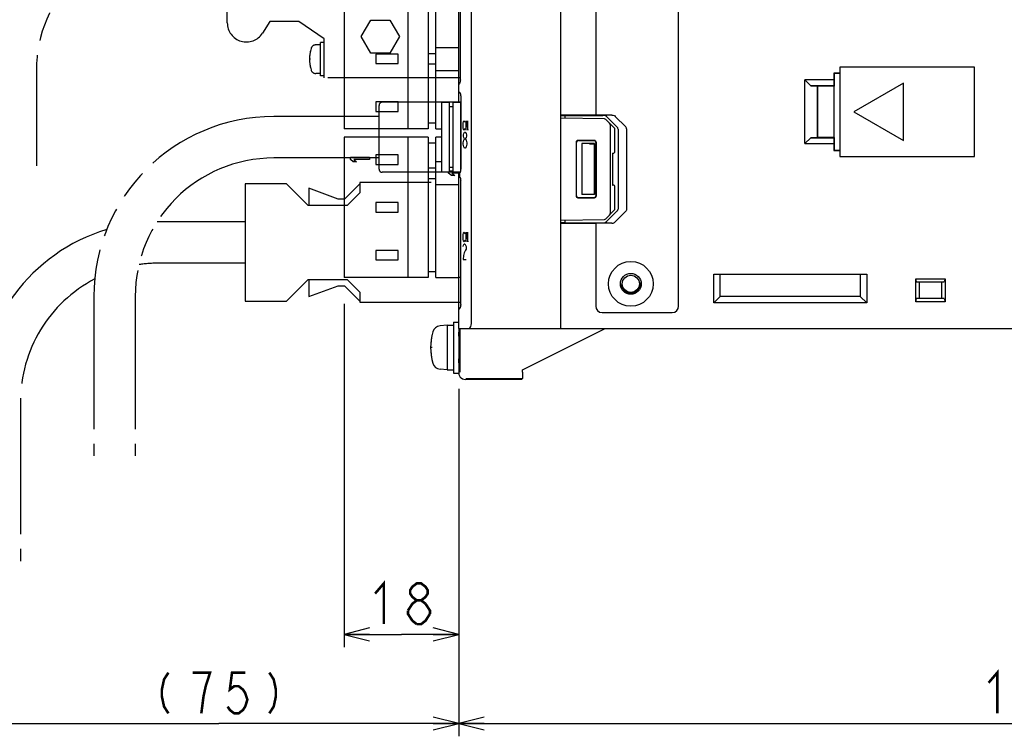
# Model space of a CAD drawing. Extents: x 0 to 840, y 0 to 594.
# Tile 16 of 21: x 531 to 686, y 216 to 328. Entities that reach past the tile are written whole.
import ezdxf

# ---------------------------------------------------------------- set-up
doc = ezdxf.new("R2010")
doc.units = 0
doc.header["$LTSCALE"] = 46.2
doc.linetypes.add('HIDDEN', pattern=[0.2, 0.1, -0.1])
doc.linetypes.add('PHANTOM', pattern=[0.8, 0.45, -0.05, 0.1, -0.05, 0.1, -0.05])
doc.layers.get('0').update_dxf_attribs({"linetype": 'CONTINUOUS'})
for name, color, linetype in [('ALL_AXIS', 7, 'CONTINUOUS'), ('ALL_CURVE', 7, 'CONTINUOUS'), ('ALL_DIM', 7, 'CONTINUOUS'), ('ALL_FEATURES', 7, 'CONTINUOUS'), ('DEFAULT_2', 8, 'HIDDEN')]:
    doc.layers.add(name, color=color, linetype=linetype)
doc.dimstyles.get("Standard").update_dxf_attribs({"dimtxt": 2.5, "dimasz": 2.5, "dimexe": 1.25, "dimexo": 0.625, "dimtad": 1, "dimcen": 2.5, "dimazin": 3, "dimtfac": 1, "dimtmove": 0, "dimatfit": 3})

# ---------------------------------------------------------------- blocks, each defined once
blk = doc.blocks.new('_OPEN')
at = {"color": 0, "linetype": 'BYBLOCK'}
for p, q in [((0, 0), (-1, 0.25)), ((-1, -0.25), (0, 0)), ((-1, 0), (0, 0))]:
    blk.add_line(p, q, dxfattribs=at)
blk = doc.blocks.new('*D0')
at = {"layer": 'ALL_DIM', "color": 2, "linetype": 'CONTINUOUS'}
for p, q in [((582.02, 283.84), (582.02, 230)), ((600, 270.51), (600, 230)), ((582.02, 232), (591.01, 232)), ((600, 232), (591.01, 232))]:
    blk.add_line(p, q, dxfattribs=at)
at = {"layer": 'ALL_DIM', "color": 2, "linetype": 'CONTINUOUS', "xscale": 4, "yscale": 4, "zscale": 4, "rotation": 180}
blk.add_blockref('_OPEN', (582.02, 232), dxfattribs=at)
at = {"layer": 'ALL_DIM', "color": 2, "linetype": 'CONTINUOUS', "xscale": 4, "yscale": 4, "zscale": 4}
blk.add_blockref('_OPEN', (600, 232), dxfattribs=at)
blk = doc.blocks.new('*D1')
at = {"layer": 'ALL_DIM', "color": 2, "linetype": 'CONTINUOUS'}
for p, q in [((780, 270.53), (780, 216)), ((600, 269.14), (600, 216)), ((600, 218), (690, 218)), ((780, 218), (690, 218))]:
    blk.add_line(p, q, dxfattribs=at)
at = {"layer": 'ALL_DIM', "color": 2, "linetype": 'CONTINUOUS', "xscale": 4, "yscale": 4, "zscale": 4, "rotation": 180}
blk.add_blockref('_OPEN', (600, 218), dxfattribs=at)
at = {"layer": 'ALL_DIM', "color": 2, "linetype": 'CONTINUOUS', "xscale": 4, "yscale": 4, "zscale": 4}
blk.add_blockref('_OPEN', (780, 218), dxfattribs=at)
blk = doc.blocks.new('*D2')
at = {"layer": 'ALL_DIM', "color": 2, "linetype": 'CONTINUOUS'}
for p, q in [((600, 270.12), (600, 216)), ((524.75, 241.5), (524.75, 216)), ((524.75, 218), (562.38, 218)), ((600, 218), (562.38, 218))]:
    blk.add_line(p, q, dxfattribs=at)
at = {"layer": 'ALL_DIM', "color": 2, "linetype": 'CONTINUOUS', "xscale": 4, "yscale": 4, "zscale": 4, "rotation": 180}
blk.add_blockref('_OPEN', (524.75, 218), dxfattribs=at)
at = {"layer": 'ALL_DIM', "color": 2, "linetype": 'CONTINUOUS', "xscale": 4, "yscale": 4, "zscale": 4}
blk.add_blockref('_OPEN', (600, 218), dxfattribs=at)

msp = doc.modelspace()

# ---------------------------------------------------------------- linework, layer by layer
at = {"layer": 'ALL_AXIS', "color": 7, "linetype": 'CONTINUOUS'}
for p, q in [((582.02, 387.3), (582.02, 311.3)), ((592.02, 387.3), (592.02, 311.3)), ((595.22, 387.3), (595.22, 311.3)), ((587.02, 323.05), (587.02, 321.55)), ((590.52, 323.05), (587.02, 323.05)), ((590.52, 321.55), (590.52, 323.05)), ((587.02, 321.55), (590.52, 321.55)), ((587.02, 315.55), (587.02, 314.05)), ((590.52, 315.55), (587.02, 315.55)), ((590.52, 314.05), (590.52, 315.55)), ((597.3, 315.5), (597.3, 304.5)), ((597.3, 315.5), (598.5, 315.5)), ((599.1, 315.5), (600.3, 315.5)), ((600.3, 315.5), (600.3, 304.828)), ((587.02, 314.05), (590.52, 314.05)), ((595.22, 311.3), (582.02, 311.3)), ((582.02, 310), (582.02, 288)), ((595.22, 310), (582.02, 310)), ((592.02, 310), (592.02, 288)), ((595.22, 310), (595.22, 288)), ((587.02, 299.75), (587.02, 298.25)), ((590.52, 299.75), (587.02, 299.75)), ((590.52, 298.25), (590.52, 299.75)), ((587.02, 298.25), (590.52, 298.25)), ((587.02, 292.25), (587.02, 290.75)), ((590.52, 292.25), (587.02, 292.25)), ((590.52, 290.75), (590.52, 292.25)), ((587.02, 290.75), (590.52, 290.75)), ((595.22, 288), (582.02, 288)), ((598.2, 280.5), (597.081, 280.402)), ((598.2, 280.5), (599.2, 280.5)), ((598.2, 280.5), (598.2, 273.5)), ((599.2, 281), (600, 281)), ((599.2, 281), (599.2, 273)), ((600, 280), (600, 273)), ((600.145, 278.772), (600, 278.772)), ((600.145, 275.228), (600, 275.228)), ((598.2, 273.5), (597.081, 273.598)), ((598.2, 273.5), (599.2, 273.5)), ((599.2, 273), (600, 273))]:
    msp.add_line(p, q, dxfattribs=at)
at = {"layer": 'ALL_AXIS', "color": 8, "linetype": 'PHANTOM'}
for p, q in [((563.695, 327.95), (563.695, 363.05)), ((570.395, 328.15), (569.215, 326.323)), ((574.895, 328.15), (570.395, 328.15)), ((578.895, 325.45), (574.895, 328.15)), ((578.295, 324.5), (577.601, 324.5)), ((578.295, 319.65), (578.295, 324.85)), ((578.895, 324.85), (578.295, 324.85)), ((578.895, 319.3), (578.895, 325.45)), ((578.295, 320), (577.601, 320)), ((578.895, 319.65), (578.295, 319.65)), ((600.254, 319.3), (578.895, 319.3))]:
    msp.add_line(p, q, dxfattribs=at)
for centre, radius, start, end in [((566.695, 327.95), 3, 180, 327.15374), ((577.601, 323.7), 0.8, 90, 163.80865), ((582.595, 322.25), 6, 163.80865, 196.19135), ((577.601, 320.8), 0.8, 196.19135, 270)]:
    msp.add_arc(centre, radius, start, end, dxfattribs=at)
at = {"layer": 'ALL_AXIS', "color": 7, "linetype": 'CONTINUOUS'}
for centre, radius, start, end in [((597.194, 279.107), 1.3, 95, 164.11915), ((604.6, 277), 9, 164.11915, 195.88085), ((597.194, 274.893), 1.3, 195.88085, 265)]:
    msp.add_arc(centre, radius, start, end, dxfattribs=at)
at = {"layer": 'ALL_CURVE', "color": 8, "linetype": 'HIDDEN'}
for p, q in [((584.693, 325.8), (586.194, 328.4)), ((586.194, 328.4), (589.196, 328.4)), ((589.196, 328.4), (590.697, 325.8)), ((586.194, 323.2), (584.693, 325.8)), ((590.697, 325.8), (589.196, 323.2)), ((589.196, 323.2), (586.194, 323.2))]:
    msp.add_line(p, q, dxfattribs=at)
at = {"layer": 'ALL_CURVE', "color": 8, "linetype": 'PHANTOM'}
msp.add_line((576.738, 322.25), (576.595, 322.25), dxfattribs=at)
at = {"layer": 'ALL_CURVE', "color": 4, "linetype": 'CONTINUOUS'}
for p, q in [((600.682, 311.85), (600.71, 312.225)), ((600.71, 312.225), (600.766, 312.475)), ((600.766, 312.475), (600.821, 312.6)), ((600.821, 312.6), (600.877, 312.6)), ((600.877, 312.6), (600.933, 312.475)), ((600.933, 312.475), (600.961, 312.35)), ((601.183, 311.1), (601.183, 312.6)), ((601.183, 312.6), (601.406, 311.1)), ((601.406, 311.1), (601.406, 312.6)), ((600.71, 311.475), (600.682, 311.85)), ((600.766, 311.225), (600.71, 311.475)), ((600.74, 310.383), (600.798, 310.592)), ((600.821, 311.1), (600.766, 311.225)), ((600.798, 310.592), (600.914, 310.8)), ((600.877, 311.1), (600.821, 311.1)), ((600.933, 311.225), (600.877, 311.1)), ((600.914, 310.8), (601.03, 310.8)), ((600.961, 311.35), (600.933, 311.225)), ((601.03, 310.8), (601.146, 310.592)), ((601.146, 310.592), (601.204, 310.383)), ((600.682, 309.133), (600.798, 309.55)), ((600.682, 308.925), (600.682, 309.133)), ((600.798, 308.508), (600.682, 308.925)), ((600.74, 310.175), (600.74, 310.383)), ((600.798, 309.967), (600.74, 310.175)), ((600.914, 309.758), (600.798, 309.967)), ((600.798, 309.55), (600.914, 309.758)), ((600.914, 309.758), (601.03, 309.758)), ((601.146, 309.967), (601.03, 309.758)), ((601.03, 309.758), (601.146, 309.55)), ((601.204, 310.175), (601.146, 309.967)), ((601.146, 309.55), (601.262, 309.133)), ((601.262, 308.925), (601.146, 308.508)), ((601.204, 310.383), (601.204, 310.175)), ((601.262, 309.133), (601.262, 308.925)), ((600.914, 308.3), (600.798, 308.508)), ((601.03, 308.3), (600.914, 308.3)), ((601.146, 308.508), (601.03, 308.3)), ((583.02, 306.5), (583.02, 306.875)), ((583.02, 306.875), (586.02, 306.875)), ((583.467, 306.125), (583.02, 306.5)), ((583.977, 306.125), (583.467, 306.125)), ((583.531, 306.5), (583.977, 306.125)), ((586.02, 306.5), (583.531, 306.5)), ((586.02, 306.875), (586.02, 306.5)), ((598.42, 304.35), (598.42, 304.5)), ((598.867, 303.975), (598.42, 304.35)), ((598.5, 304.725), (599.1, 304.725)), ((598.931, 304.35), (599.377, 303.975)), ((600, 304.35), (598.931, 304.35)), ((599.377, 303.975), (598.867, 303.975)), ((600.766, 294.975), (600.821, 295.1)), ((600.821, 295.1), (600.877, 295.1)), ((600.877, 295.1), (600.933, 294.975)), ((601.183, 293.6), (601.183, 295.1)), ((601.183, 295.1), (601.406, 293.6)), ((601.406, 293.6), (601.406, 295.1)), ((600.682, 294.35), (600.71, 294.725)), ((600.71, 293.975), (600.682, 294.35)), ((600.71, 294.725), (600.766, 294.975)), ((600.766, 293.725), (600.71, 293.975)), ((600.821, 293.6), (600.766, 293.725)), ((600.877, 293.6), (600.821, 293.6)), ((600.933, 293.725), (600.877, 293.6)), ((600.933, 294.975), (600.961, 294.85)), ((600.961, 293.85), (600.933, 293.725)), ((600.682, 292.883), (600.74, 293.092)), ((600.74, 293.092), (600.856, 293.3)), ((600.856, 293.3), (600.972, 293.3)), ((601.088, 292.258), (600.856, 291.842)), ((600.972, 293.3), (601.088, 293.092)), ((601.088, 293.092), (601.146, 292.883)), ((601.146, 292.467), (601.088, 292.258)), ((601.146, 292.883), (601.146, 292.467)), ((600.74, 291.425), (600.682, 290.8)), ((600.682, 290.8), (601.146, 290.8)), ((600.856, 291.842), (600.74, 291.425))]:
    msp.add_line(p, q, dxfattribs=at)
at = {"layer": 'ALL_CURVE', "color": 40, "linetype": 'CONTINUOUS'}
msp.add_line((595.848, 277), (595.6, 277), dxfattribs=at)
at = {"layer": 'ALL_CURVE', "color": 8, "linetype": 'PHANTOM'}
msp.add_arc((582.595, 322.25), 6, 167.48667, 192.51333, dxfattribs=at)
at = {"layer": 'ALL_CURVE', "color": 40, "linetype": 'CONTINUOUS'}
msp.add_arc((604.6, 277), 9, 166.5066, 193.4934, dxfattribs=at)
at = {"layer": 'ALL_DIM', "color": 2, "linetype": 'CONTINUOUS', "const_width": 0.4}
for points in [[(586.882, 238.4), (588.258, 240), (588.258, 233.6)], [(593.418, 237.333), (592.73, 237.867), (592.386, 238.4), (592.386, 238.933), (592.73, 239.467), (593.418, 240), (594.106, 240), (594.794, 239.467), (595.138, 238.933), (595.138, 238.4), (594.794, 237.867), (594.106, 237.333)], [(592.042, 235.733), (592.73, 236.8), (593.418, 237.333), (594.106, 237.333), (594.794, 236.8)], [(594.794, 236.8), (595.482, 235.733), (595.482, 235.2)], [(592.73, 234.133), (592.042, 235.2), (592.042, 235.733)], [(595.482, 235.2), (594.794, 234.133), (594.106, 233.6), (593.418, 233.6)], [(593.418, 233.6), (592.73, 234.133)], [(554.463, 226), (553.775, 224.933), (553.431, 223.333), (553.431, 222.267), (553.775, 220.667), (554.463, 219.6)], [(560.311, 223.867), (560.999, 226), (558.247, 226)], [(566.503, 226), (564.439, 226), (564.095, 223.333), (564.783, 223.867), (565.471, 223.867), (566.159, 223.333), (566.503, 222.8), (566.847, 221.733), (566.503, 220.667), (566.159, 220.133), (565.471, 219.6), (564.783, 219.6), (564.095, 220.133), (563.751, 220.667)], [(570.287, 226), (570.975, 224.933), (571.319, 223.333), (571.319, 222.267), (570.975, 220.667), (570.287, 219.6)], [(683.12, 224.4), (684.496, 226), (684.496, 219.6)], [(559.623, 219.6), (559.967, 222.267), (560.311, 223.867)]]:
    msp.add_lwpolyline(points, dxfattribs=at)
at = {"layer": 'ALL_FEATURES', "color": 7, "linetype": 'CONTINUOUS'}
for p, q in [((616, 280), (616, 440)), ((634.5, 283.5), (634.5, 436.5)), ((602, 281), (602, 408.888)), ((600, 315.5), (600, 407.5)), ((596.42, 311.3), (596.42, 387.5)), ((600.254, 319.021), (600.254, 371.979)), ((621.5, 365.5), (621.5, 313.5)), ((596.42, 323.1), (595.22, 323.1)), ((596.42, 324.1), (600, 324.1)), ((595.22, 321.5), (596.42, 321.5)), ((596.42, 320.5), (600, 320.5)), ((659.8, 320.07), (658.83, 320.07)), ((658.83, 320.07), (658.9, 320)), ((658.83, 320.07), (658.83, 319)), ((659.8, 320), (658.9, 320)), ((658.9, 320), (658.9, 318.035)), ((680.9, 321), (659.8, 321)), ((659.8, 321), (659.8, 307)), ((680.9, 307), (680.9, 321)), ((600.022, 318.349), (600, 318.239)), ((600.084, 318.44), (600.022, 318.349)), ((600.168, 318.496), (600.084, 318.44)), ((600.254, 319.021), (600.246, 318.856)), ((658.83, 319), (654.3, 319)), ((655.228, 318.072), (654.3, 319)), ((654.3, 309), (654.3, 319)), ((658.83, 319), (658.863, 318.072)), ((669.8, 318.5), (662.006, 314)), ((669.8, 309.5), (669.8, 318.5)), ((600.125, 317.019), (600.057, 317.087)), ((600.195, 316.995), (600.193, 316.997)), ((658.863, 318.072), (655.228, 318.072)), ((655.228, 318.072), (656.264, 318.036)), ((656.264, 318.036), (656.3, 318)), ((656.264, 309.964), (656.264, 318.036)), ((658.865, 318), (656.3, 318)), ((656.3, 318), (656.3, 310)), ((658.863, 318.072), (658.9, 318.035)), ((658.9, 318.035), (658.865, 318)), ((658.865, 318), (658.865, 310)), ((598.5, 315.5), (597.3, 315.5)), ((598.5, 315.5), (598.5, 304.5)), ((599.1, 315.5), (599.1, 304.5)), ((600.3, 315.5), (599.1, 315.5)), ((600.301, 316.627), (600.312, 316.428)), ((600.312, 316.428), (600.312, 305.015)), ((599.1, 314.75), (598.5, 314.75)), ((662.006, 314), (669.8, 309.5)), ((596.42, 312.2), (595.22, 312.2)), ((616, 313.5), (621.5, 313.5)), ((616, 313.413), (616.7, 313.438)), ((622.878, 312.88), (616, 313)), ((616.7, 313.438), (622.618, 313.441)), ((616.7, 312.988), (616.7, 313.438)), ((624.003, 313.49), (621.5, 313.49)), ((624.5, 311.352), (623.086, 312.79)), ((624.873, 311.568), (623.194, 313.235)), ((626.218, 311.615), (624.568, 313.283)), ((596.42, 311.3), (597.3, 311.3)), ((623.8, 298.148), (623.8, 311.852)), ((624.5, 307.795), (624.5, 311.352)), ((625, 311.287), (625, 298.713)), ((626.343, 311.333), (626.343, 298.667)), ((596.42, 309.1), (595.22, 309.1)), ((596.42, 288), (596.42, 310)), ((597.3, 310), (596.42, 310)), ((618.453, 300.753), (618.453, 309.247)), ((618.5, 300.8), (618.5, 309.2)), ((618.753, 309.547), (621.246, 309.546)), ((618.8, 309.5), (621.2, 309.5)), ((621.3, 309), (619.3, 309)), ((620.532, 308.968), (619.3, 309)), ((619.3, 309), (619.3, 301)), ((621.262, 308.962), (621.136, 308.961)), ((621.3, 309), (621.262, 308.962)), ((621.262, 308.962), (621.262, 301.038)), ((621.3, 309), (621.3, 301)), ((621.5, 309.2), (621.5, 300.8)), ((621.546, 309.246), (621.546, 300.754)), ((654.3, 309), (655.228, 309.928)), ((654.3, 309), (658.83, 309)), ((656.264, 309.964), (655.228, 309.928)), ((655.228, 309.928), (658.863, 309.928)), ((656.264, 309.964), (656.3, 310)), ((656.3, 310), (658.865, 310)), ((658.863, 309.928), (658.83, 309)), ((658.83, 309), (658.83, 307.93)), ((658.863, 309.928), (658.9, 309.965)), ((658.9, 309.965), (658.865, 310)), ((658.9, 309.965), (658.9, 308)), ((624.137, 307.494), (624.205, 307.495)), ((624.137, 307.494), (624.137, 302.506)), ((658.83, 307.93), (658.9, 308)), ((658.83, 307.93), (659.8, 307.93)), ((658.9, 308), (659.8, 308)), ((587.02, 307.25), (587.02, 305.75)), ((590.52, 307.25), (587.02, 307.25)), ((590.52, 305.75), (590.52, 307.25)), ((597.3, 306.15), (596.42, 306.15)), ((659.8, 307), (680.9, 307)), ((587.02, 305.75), (590.52, 305.75)), ((596.42, 305.15), (595.22, 305.15)), ((598.5, 304.5), (597.3, 304.5)), ((599.1, 305.25), (598.5, 305.25)), ((600.214, 304.5), (599.1, 304.5)), ((600, 282.919), (600, 304.5)), ((600.214, 304.497), (600.19, 304.405)), ((600.19, 303.765), (600.19, 304.405)), ((600.312, 305.015), (600.306, 304.878)), ((595.22, 303.55), (596.42, 303.55)), ((600.214, 303.673), (600.19, 303.765)), ((600.306, 303.292), (600.312, 303.155)), ((600.312, 283.735), (600.312, 303.155)), ((600, 302.55), (596.42, 302.55)), ((624.137, 302.506), (624.205, 302.505)), ((624.5, 298.648), (624.5, 302.205)), ((621.246, 300.454), (618.753, 300.453)), ((621.2, 300.5), (618.8, 300.5)), ((620.532, 301.032), (619.3, 301)), ((621.3, 301), (619.3, 301)), ((621.262, 301.038), (621.136, 301.039)), ((621.3, 301), (621.262, 301.038)), ((623.086, 297.21), (624.5, 298.648)), ((623.194, 296.765), (624.873, 298.432)), ((626.218, 298.385), (624.568, 296.717)), ((616, 297), (622.878, 297.12)), ((616.7, 296.562), (616, 296.587)), ((616.7, 296.562), (616.7, 297.012)), ((616, 296.5), (621.5, 296.5)), ((616.7, 296.562), (622.618, 296.559)), ((624.003, 296.51), (621.5, 296.51)), ((621.5, 296.5), (621.5, 283.5)), ((596.42, 288.9), (595.22, 288.9)), ((596.42, 288), (600, 288)), ((640, 288.5), (664, 288.5)), ((640, 284), (640, 288.5)), ((641, 285), (641, 288.5)), ((663, 288.5), (663, 285)), ((664, 288.5), (664, 284)), ((671.7, 287.8), (676.3, 287.8)), ((671.834, 287.3), (671.7, 287.8)), ((671.7, 284.2), (671.7, 287.8)), ((671.834, 287.3), (676.166, 287.3)), ((672.236, 287.3), (672.236, 284.7)), ((675.764, 284.7), (675.764, 287.3)), ((676.3, 287.8), (676.166, 287.3)), ((676.3, 287.8), (676.3, 284.2)), ((641, 285), (640, 284)), ((663, 285), (641, 285)), ((663, 285), (664, 284)), ((671.7, 284.2), (671.834, 284.7)), ((676.166, 284.7), (671.834, 284.7)), ((676.166, 284.7), (676.3, 284.2)), ((600.02, 283.029), (600, 282.918)), ((600, 280), (600, 282.918)), ((600.312, 283.735), (600.311, 283.715)), ((664, 284), (640, 284)), ((676.3, 284.2), (671.7, 284.2)), ((622.5, 282.5), (633.5, 282.5)), ((600, 280), (776.2, 280)), ((600.166, 280), (600.166, 273.166)), ((610, 273.5), (623, 280)), ((600.03, 278.772), (600.032, 278.994)), ((600.032, 278.994), (600.036, 279.216)), ((600.052, 279.216), (600.055, 278.994)), ((600.055, 278.994), (600.058, 278.772)), ((600.032, 275.006), (600.03, 275.228)), ((600.036, 274.784), (600.032, 275.006)), ((600.055, 275.006), (600.052, 274.784)), ((600.058, 275.228), (600.055, 275.006)), ((610, 273.166), (610, 273.5)), ((609.834, 272.009), (601.009, 272.009)), ((601.166, 272.166), (609.991, 272.166)), ((609.834, 272.009), (609.991, 272.166))]:
    msp.add_line(p, q, dxfattribs=at)
at = {"layer": 'ALL_FEATURES', "color": 8, "linetype": 'PHANTOM'}
for p, q in [((533.745, 320.5), (533.745, 305.5)), ((597.3, 315.5), (588, 315.5)), ((599.1, 315.5), (598.5, 315.5)), ((587.5, 305), (587.5, 315)), ((587.5, 313.25), (571, 313.25)), ((587.5, 306.75), (571, 306.75)), ((597.3, 304.5), (588, 304.5)), ((599.1, 304.5), (598.5, 304.5)), ((584.5, 302.9), (584.5, 301.3)), ((595.7, 302.9), (584.5, 302.9)), ((566.5, 302.7), (566.5, 284.3)), ((573, 302.7), (566.5, 302.7)), ((576.4, 299.3), (573, 302.7)), ((576.5, 302), (576.5, 299.3)), ((581.086, 300.3), (576.5, 302)), ((584.5, 302.714), (582.086, 300.3)), ((584.5, 301.3), (582.5, 299.3)), ((582.086, 300.3), (581.086, 300.3)), ((582.5, 299.3), (576.4, 299.3)), ((566.5, 296.75), (553, 296.75)), ((566.5, 290.25), (553, 290.25)), ((573, 284.3), (576.4, 287.7)), ((576.4, 287.7), (582.5, 287.7)), ((576.5, 287.7), (576.5, 285)), ((582.5, 287.7), (584.5, 285.7)), ((600.312, 288), (600, 288)), ((576.5, 285), (581.086, 286.7)), ((581.086, 286.7), (582.086, 286.7)), ((582.086, 286.7), (584.5, 284.286)), ((542.75, 285), (542.75, 260)), ((549.25, 285), (549.25, 260)), ((566.5, 284.3), (573, 284.3)), ((584.5, 285.7), (584.5, 284.1)), ((584.5, 284.1), (600.312, 284.1)), ((531.25, 268.5), (531.25, 243.5))]:
    msp.add_line(p, q, dxfattribs=at)
at = {"layer": 'ALL_FEATURES', "color": 7, "linetype": 'CONTINUOUS'}
for points in [[(600.246, 318.856), (600.223, 318.702), (600.191, 318.583), (600.159, 318.508), (600.15, 318.493)], [(600.057, 317.087), (600.014, 317.172), (600, 317.266)], [(600.193, 316.997), (600.206, 316.977), (600.238, 316.909)], [(600.238, 316.909), (600.274, 316.788), (600.301, 316.627)], [(623.194, 313.235), (623.04, 313.345), (622.844, 313.416), (622.618, 313.441)], [(623.8, 311.852), (623.785, 311.955), (623.744, 312.063), (623.679, 312.171), (623.59, 312.278)], [(624.003, 313.49), (624.225, 313.464), (624.417, 313.393), (624.568, 313.283)], [(625, 311.287), (624.986, 311.385), (624.943, 311.48), (624.873, 311.568)], [(626.343, 311.333), (626.329, 311.431), (626.287, 311.527), (626.218, 311.615)], [(618.453, 309.247), (618.475, 309.362), (618.54, 309.459), (618.638, 309.524), (618.753, 309.547)], [(618.8, 309.5), (618.685, 309.477), (618.588, 309.412), (618.523, 309.315), (618.5, 309.2)], [(620.532, 308.968), (620.717, 308.964), (620.921, 308.962), (621.136, 308.961)], [(621.5, 309.2), (621.477, 309.315), (621.412, 309.412), (621.315, 309.477), (621.2, 309.5)], [(621.246, 309.546), (621.361, 309.523), (621.458, 309.458), (621.523, 309.361), (621.546, 309.246)], [(600.306, 304.878), (600.288, 304.732), (600.26, 304.612), (600.23, 304.527), (600.214, 304.497)], [(600.214, 303.673), (600.23, 303.643), (600.26, 303.558), (600.288, 303.438), (600.306, 303.292)], [(618.753, 300.453), (618.638, 300.476), (618.54, 300.541), (618.475, 300.638), (618.453, 300.753)], [(618.5, 300.8), (618.523, 300.685), (618.588, 300.588), (618.685, 300.523), (618.8, 300.5)], [(621.136, 301.039), (620.921, 301.038), (620.717, 301.036), (620.532, 301.032)], [(621.2, 300.5), (621.315, 300.523), (621.412, 300.588), (621.477, 300.685), (621.5, 300.8)], [(621.546, 300.754), (621.523, 300.639), (621.458, 300.542), (621.361, 300.477), (621.246, 300.454)], [(623.59, 297.722), (623.679, 297.829), (623.744, 297.937), (623.785, 298.045), (623.8, 298.148)], [(624.873, 298.432), (624.943, 298.52), (624.986, 298.615), (625, 298.713)], [(626.343, 298.667), (626.329, 298.569), (626.287, 298.473), (626.218, 298.385)], [(622.618, 296.559), (622.844, 296.584), (623.04, 296.655), (623.194, 296.765)], [(624.003, 296.51), (624.225, 296.536), (624.417, 296.607), (624.568, 296.717)], [(600.176, 283.192), (600.082, 283.125), (600.02, 283.029)], [(600.239, 283.263), (600.208, 283.2), (600.201, 283.189)], [(600.311, 283.715), (600.3, 283.533), (600.273, 283.377), (600.239, 283.263)], [(601.6, 280), (601.708, 280.037), (601.807, 280.144), (601.889, 280.309), (601.95, 280.517), (601.987, 280.752), (602, 281)], [(600.036, 279.216), (600.04, 279.354), (600.044, 279.4)], [(600.044, 279.4), (600.048, 279.353), (600.052, 279.216)], [(600.117, 278.772), (600.119, 278.994), (600.123, 279.216), (600.127, 279.354), (600.131, 279.4)], [(600.131, 279.4), (600.135, 279.353), (600.139, 279.216), (600.143, 278.994), (600.146, 278.695), (600.148, 278.327), (600.15, 277.907), (600.151, 277.456), (600.152, 277)], [(600.152, 277), (600.151, 276.542), (600.15, 276.092), (600.148, 275.672), (600.146, 275.304), (600.143, 275.006), (600.139, 274.784), (600.135, 274.646), (600.131, 274.6)], [(600.131, 274.6), (600.127, 274.647), (600.123, 274.784), (600.119, 275.006), (600.117, 275.228)], [(600.044, 274.6), (600.04, 274.647), (600.036, 274.784)], [(600.052, 274.784), (600.048, 274.646), (600.044, 274.6)], [(600.009, 273.009), (600.036, 272.778), (600.113, 272.565), (600.231, 272.38), (600.387, 272.225), (600.575, 272.108), (600.789, 272.033), (601.009, 272.009)], [(610, 273.166), (610, 272.908), (609.999, 272.668), (609.997, 272.462), (609.996, 272.303), (609.994, 272.202), (609.991, 272.166)]]:
    msp.add_lwpolyline(points, dxfattribs=at)
for radius in [3.51, 1.637, 1.337]:
    msp.add_circle((627, 287), radius, dxfattribs=at)
at = {"layer": 'ALL_FEATURES', "color": 8, "linetype": 'PHANTOM'}
for centre, radius, start, end in [((554.395, 320.5), 29.35, 90, 180), ((554.395, 320.5), 20.65, 90, 180), ((588, 315), 0.5, 90, 180), ((571, 285), 28.25, 90, 180), ((571, 285), 21.75, 90, 180), ((588, 305), 0.5, 180, 270), ((553, 268.5), 28.25, 90, 90.63737), ((553, 268.5), 28.25, 106.92808, 180), ((553, 268.5), 21.75, 90, 98.29032), ((553, 268.5), 21.75, 117.63651, 180)]:
    msp.add_arc(centre, radius, start, end, dxfattribs=at)
at = {"layer": 'ALL_FEATURES', "color": 7, "linetype": 'CONTINUOUS'}
for centre, radius, start, end in [((600.3, 317.263), 0.3, 198.0979, 253.04641), ((622.872, 312.58), 0.3, 44.5, 89), ((624.2, 307.795), 0.3, 271, 360), ((600.3, 304.212), 0.3, 113.2501, 180.00042), ((600.3, 303.958), 0.3, 180, 253.08359), ((624.2, 302.205), 0.3, 0, 89), ((622.872, 297.42), 0.3, 271, 315.5), ((600.3, 282.919), 0.3, 107.23388, 147.24518), ((622.5, 283.5), 1, 180, 270), ((633.5, 283.5), 1, 270, 360)]:
    msp.add_arc(centre, radius, start, end, dxfattribs=at)
at = {"layer": 'DEFAULT_2', "color": 8, "linetype": 'HIDDEN'}
for p, q in [((600.142, 279), (600, 279)), ((600.142, 275), (600, 275))]:
    msp.add_line(p, q, dxfattribs=at)
msp.add_circle((627, 287), 1.5, dxfattribs=at)

# ---------------------------------------------------------------- dimensions: what is measured, and where the dimension line sits
at = {"layer": 'ALL_DIM', "color": 2, "linetype": 'CONTINUOUS'}
dim = msp.add_linear_dim(base=(582.02, 232), p1=(600, 271.508), p2=(582.02, 284.845), angle=180, dimstyle='Standard', dxfattribs=at)
dim.commit()
dim.dimension.update_dxf_attribs({"geometry": '*D0', "text_midpoint": (585.506, 232), "dimtype": 128})
for base, p1, p2, picture, middle in [((600, 218), (524.75, 242.5), (600, 271.116), '*D2', (551.367, 218)), ((780, 218), (600, 270.135), (780, 271.533), '*D1', (681.744, 218))]:
    dim = msp.add_linear_dim(base=base, p1=p1, p2=p2, dimstyle='Standard', dxfattribs=at)
    dim.commit()
    dim.dimension.update_dxf_attribs({"geometry": picture, "text_midpoint": middle, "dimtype": 128})

doc.saveas('drawing.dxf')
